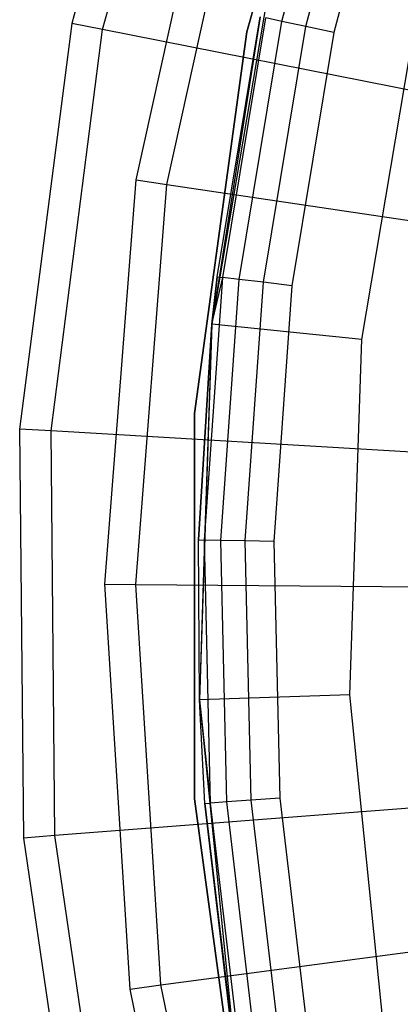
# Model space of a CAD drawing. Extents: x -102 to 101, y -101 to 102.
# Tile 70 of 256: x -40.45 to -35.4, y -5.37 to 7.7. Entities that reach past the tile are written whole.
import ezdxf

# ---------------------------------------------------------------- set-up
doc = ezdxf.new("R2010")
doc.units = 0
doc.header["$LTSCALE"] = 25.4
doc.layers.get('0').update_dxf_attribs({"linetype": 'CONTINUOUS'})

# ---------------------------------------------------------------- blocks, each defined once
blk = doc.blocks.new('NL2500012268_STL')
at = {"color": 0}
for p, q in [((65.024, 12.979, 299), (63.606, 7.735, 299)), ((65.024, 12.979, 299), (63.606, 7.735, 299)), ((64.017, 7.654, 323.005), (65.42, 12.842, 323.005)), ((64.017, 7.654, 323.005), (65.42, 12.842, 323.005)), ((67.311, 12.552, 333), (65.93, 7.623, 333)), ((65.93, 7.623, 335), (67.311, 12.552, 335)), ((65.93, 7.623, 335), (67.311, 12.552, 335)), ((67.311, 12.552, 333), (65.93, 7.623, 333)), ((66.395, 7.761, 313.874), (67.281, 11.12, 313.874)), ((66.395, 7.761, 313.874), (67.281, 11.12, 313.874)), ((66.713, 7.693, 314.091), (67.591, 11.023, 314.091)), ((66.713, 7.693, 314.091), (67.591, 11.023, 314.091)), ((64.463, 5.655, 299), (65.623, 10.914, 299)), ((64.463, 5.655, 299), (65.623, 10.914, 299)), ((67.956, 10.908, 314.167), (67.087, 7.613, 314.167)), ((67.956, 10.908, 314.167), (67.087, 7.613, 314.167)), ((64.869, 5.595, 322.5), (66.016, 10.798, 322.5)), ((64.869, 5.595, 322.5), (66.016, 10.798, 322.5)), ((66.298, 8.658, 299.167), (65.468, 3.739, 299.167)), ((66.298, 8.658, 299.167), (65.468, 3.739, 299.167)), ((67.458, 3.538, 297.167), (68.244, 8.195, 297.167)), ((67.458, 3.538, 297.167), (68.244, 8.195, 297.167)), ((63.606, 7.735, 299), (62.915, 2.347, 299)), ((63.606, 7.735, 299), (62.915, 2.347, 299)), ((64.017, 7.654, 323.005), (63.606, 7.735, 299)), ((64.017, 7.654, 323.005), (63.606, 7.735, 299)), ((66.109, 7.823, 313.167), (65.468, 3.739, 299.167)), ((66.109, 7.823, 313.167), (65.468, 3.739, 299.167)), ((65.537, 4.368, 313.167), (66.109, 7.823, 313.167)), ((65.537, 4.368, 313.167), (66.109, 7.823, 313.167)), ((65.613, 4.359, 313.55), (66.184, 7.807, 313.55)), ((65.613, 4.359, 313.55), (66.184, 7.807, 313.55)), ((65.828, 4.334, 313.874), (66.395, 7.761, 313.874)), ((65.828, 4.334, 313.874), (66.395, 7.761, 313.874)), ((66.395, 7.761, 313.874), (66.184, 7.807, 313.55)), ((66.395, 7.761, 313.874), (66.184, 7.807, 313.55)), ((66.713, 7.693, 314.091), (66.395, 7.761, 313.874)), ((66.713, 7.693, 314.091), (66.395, 7.761, 313.874)), ((63.334, 2.322, 323.005), (64.017, 7.654, 323.005)), ((63.334, 2.322, 323.005), (64.017, 7.654, 323.005)), ((69.897, 6.488, 329), (64.017, 7.654, 323.005)), ((69.897, 6.488, 329), (64.017, 7.654, 323.005)), ((65.93, 7.623, 333), (65.234, 2.553, 333)), ((65.234, 2.553, 335), (65.93, 7.623, 335)), ((65.234, 2.553, 335), (65.93, 7.623, 335)), ((65.93, 7.623, 333), (65.234, 2.553, 333)), ((65.93, 7.623, 335), (65.93, 7.623, 333)), ((65.93, 7.623, 335), (65.93, 7.623, 333)), ((66.15, 4.296, 314.091), (66.713, 7.693, 314.091)), ((66.15, 4.296, 314.091), (66.713, 7.693, 314.091)), ((67.087, 7.613, 314.167), (66.53, 4.251, 314.167)), ((67.087, 7.613, 314.167), (66.53, 4.251, 314.167)), ((67.087, 7.613, 314.167), (66.713, 7.693, 314.091)), ((67.087, 7.613, 314.167), (66.713, 7.693, 314.091)), ((64.047, 0.286, 299), (64.463, 5.655, 299)), ((64.047, 0.286, 299), (64.463, 5.655, 299)), ((64.463, 5.655, 299), (64.869, 5.595, 322.5)), ((64.463, 5.655, 299), (64.869, 5.595, 322.5)), ((64.457, 0.283, 322.5), (64.869, 5.595, 322.5)), ((64.457, 0.283, 322.5), (64.869, 5.595, 322.5)), ((64.869, 5.595, 322.5), (69.815, 4.861, 327.5)), ((64.869, 5.595, 322.5), (69.815, 4.861, 327.5)), ((65.367, 0.874, 313.55), (65.613, 4.359, 313.55)), ((65.367, 0.874, 313.55), (65.613, 4.359, 313.55)), ((65.468, 3.739, 313.167), (65.537, 4.368, 313.167)), ((65.537, 4.368, 313.167), (65.468, 3.739, 299.167)), ((65.537, 4.368, 313.167), (65.468, 3.739, 299.167)), ((65.468, 3.739, 313.167), (65.537, 4.368, 313.167)), ((65.468, 3.739, 313.167), (65.613, 4.359, 313.55)), ((65.468, 3.739, 313.167), (65.613, 4.359, 313.55)), ((65.537, 4.368, 313.167), (65.613, 4.359, 313.55)), ((65.537, 4.368, 313.167), (65.613, 4.359, 313.55)), ((65.584, 0.869, 313.874), (65.828, 4.334, 313.874)), ((65.584, 0.869, 313.874), (65.828, 4.334, 313.874)), ((65.828, 4.334, 313.874), (65.613, 4.359, 313.55)), ((65.828, 4.334, 313.874), (65.613, 4.359, 313.55)), ((66.15, 4.296, 314.091), (65.828, 4.334, 313.874)), ((66.15, 4.296, 314.091), (65.828, 4.334, 313.874)), ((65.908, 0.861, 314.091), (66.15, 4.296, 314.091)), ((65.908, 0.861, 314.091), (66.15, 4.296, 314.091)), ((66.53, 4.251, 314.167), (66.15, 4.296, 314.091)), ((66.53, 4.251, 314.167), (66.15, 4.296, 314.091)), ((66.53, 4.251, 314.167), (66.291, 0.852, 314.167)), ((66.53, 4.251, 314.167), (66.291, 0.852, 314.167)), ((65.468, 3.739, 299.167), (65.291, 0.876, 313.167)), ((65.291, 0.876, 313.167), (65.468, 3.739, 313.167)), ((65.468, 3.739, 299.167), (65.291, 0.876, 313.167)), ((65.291, 0.876, 313.167), (65.468, 3.739, 313.167)), ((65.468, 3.739, 299.167), (65.302, -1.248, 299.167)), ((65.468, 3.739, 299.167), (65.302, -1.248, 299.167)), ((65.468, 3.739, 313.167), (65.367, 0.874, 313.55)), ((65.468, 3.739, 313.167), (65.367, 0.874, 313.55)), ((65.468, 3.739, 313.167), (65.468, 3.739, 299.167)), ((65.468, 3.739, 313.167), (65.468, 3.739, 299.167)), ((67.458, 3.538, 297.167), (65.468, 3.739, 299.167)), ((67.458, 3.538, 297.167), (65.468, 3.739, 299.167)), ((67.3, -1.181, 297.167), (67.458, 3.538, 297.167)), ((67.3, -1.181, 297.167), (67.458, 3.538, 297.167)), ((65.234, 2.553, 333), (65.234, -2.565, 333)), ((65.234, -2.565, 335), (65.234, 2.553, 335)), ((65.234, 2.553, 335), (65.234, 2.553, 333)), ((65.234, 2.553, 335), (65.234, 2.553, 333)), ((65.234, -2.565, 335), (65.234, 2.553, 335)), ((65.234, 2.553, 333), (65.234, -2.565, 333)), ((63.334, 2.322, 323.005), (62.915, 2.347, 299)), ((62.915, 2.347, 299), (62.965, -3.085, 299)), ((63.334, 2.322, 323.005), (62.915, 2.347, 299)), ((62.915, 2.347, 299), (62.965, -3.085, 299)), ((63.383, -3.052, 323.005), (63.334, 2.322, 323.005)), ((69.318, 1.968, 329), (63.334, 2.322, 323.005)), ((63.383, -3.052, 323.005), (63.334, 2.322, 323.005)), ((69.318, 1.968, 329), (63.334, 2.322, 323.005)), ((65.302, -1.248, 299.167), (65.291, 0.876, 313.167)), ((65.302, -1.248, 299.167), (65.291, 0.876, 313.167)), ((65.302, -1.248, 313.167), (65.291, 0.876, 313.167)), ((65.291, 0.876, 313.167), (65.367, 0.874, 313.55)), ((65.291, 0.876, 313.167), (65.367, 0.874, 313.55)), ((65.302, -1.248, 313.167), (65.291, 0.876, 313.167)), ((65.367, 0.874, 313.55), (65.302, -1.248, 313.167)), ((65.367, 0.874, 313.55), (65.302, -1.248, 313.167)), ((65.449, -2.619, 313.55), (65.367, 0.874, 313.55)), ((65.584, 0.869, 313.874), (65.367, 0.874, 313.55)), ((65.449, -2.619, 313.55), (65.367, 0.874, 313.55)), ((65.584, 0.869, 313.874), (65.367, 0.874, 313.55)), ((65.665, -2.604, 313.874), (65.584, 0.869, 313.874)), ((65.908, 0.861, 314.091), (65.584, 0.869, 313.874)), ((65.665, -2.604, 313.874), (65.584, 0.869, 313.874)), ((65.908, 0.861, 314.091), (65.584, 0.869, 313.874)), ((65.989, -2.581, 314.091), (65.908, 0.861, 314.091)), ((66.291, 0.852, 314.167), (65.908, 0.861, 314.091)), ((65.989, -2.581, 314.091), (65.908, 0.861, 314.091)), ((66.291, 0.852, 314.167), (65.908, 0.861, 314.091)), ((66.291, 0.852, 314.167), (66.371, -2.555, 314.167)), ((66.291, 0.852, 314.167), (66.371, -2.555, 314.167)), ((64.382, -5.089, 299), (64.047, 0.286, 299)), ((64.047, 0.286, 299), (64.457, 0.283, 322.5)), ((64.047, 0.286, 299), (64.457, 0.283, 322.5)), ((64.382, -5.089, 299), (64.047, 0.286, 299)), ((64.789, -5.035, 322.5), (64.457, 0.283, 322.5)), ((64.457, 0.283, 322.5), (69.458, 0.245, 327.5)), ((64.457, 0.283, 322.5), (69.458, 0.245, 327.5)), ((64.789, -5.035, 322.5), (64.457, 0.283, 322.5)), ((67.3, -1.181, 297.167), (65.302, -1.248, 299.167)), ((67.3, -1.181, 297.167), (65.302, -1.248, 299.167)), ((65.373, -2.625, 313.167), (65.302, -1.248, 299.167)), ((65.302, -1.248, 299.167), (65.801, -6.212, 299.167)), ((65.302, -1.248, 299.167), (65.302, -1.248, 313.167)), ((65.302, -1.248, 299.167), (65.302, -1.248, 313.167)), ((65.373, -2.625, 313.167), (65.302, -1.248, 299.167)), ((65.373, -2.625, 313.167), (65.302, -1.248, 313.167)), ((65.302, -1.248, 313.167), (65.449, -2.619, 313.55)), ((65.373, -2.625, 313.167), (65.302, -1.248, 313.167)), ((65.302, -1.248, 313.167), (65.449, -2.619, 313.55)), ((65.302, -1.248, 299.167), (65.801, -6.212, 299.167)), ((67.773, -5.88, 297.167), (67.3, -1.181, 297.167)), ((67.773, -5.88, 297.167), (67.3, -1.181, 297.167)), ((69.36, -2.589, 329), (63.383, -3.052, 323.005)), ((69.36, -2.589, 329), (63.383, -3.052, 323.005)), ((65.234, -2.565, 333), (65.93, -7.636, 333)), ((65.93, -7.636, 335), (65.234, -2.565, 335)), ((65.234, -2.565, 335), (65.234, -2.565, 333)), ((65.234, -2.565, 335), (65.234, -2.565, 333)), ((65.93, -7.636, 335), (65.234, -2.565, 335)), ((65.234, -2.565, 333), (65.93, -7.636, 333)), ((65.665, -2.604, 313.874), (65.449, -2.619, 313.55)), ((65.665, -2.604, 313.874), (65.449, -2.619, 313.55)), ((65.989, -2.581, 314.091), (65.665, -2.604, 313.874)), ((65.989, -2.581, 314.091), (65.665, -2.604, 313.874)), ((66.072, -6.054, 313.874), (65.665, -2.604, 313.874)), ((66.072, -6.054, 313.874), (65.665, -2.604, 313.874)), ((66.371, -2.555, 314.167), (65.989, -2.581, 314.091)), ((66.371, -2.555, 314.167), (65.989, -2.581, 314.091)), ((66.392, -6.001, 314.091), (65.989, -2.581, 314.091)), ((66.392, -6.001, 314.091), (65.989, -2.581, 314.091)), ((66.371, -2.555, 314.167), (66.769, -5.939, 314.167)), ((66.371, -2.555, 314.167), (66.769, -5.939, 314.167)), ((65.373, -2.625, 313.167), (65.449, -2.619, 313.55)), ((65.373, -2.625, 313.167), (65.449, -2.619, 313.55)), ((65.783, -6.102, 313.167), (65.373, -2.625, 313.167)), ((65.373, -2.625, 313.167), (65.801, -6.212, 299.167)), ((65.373, -2.625, 313.167), (65.801, -6.212, 299.167)), ((65.783, -6.102, 313.167), (65.373, -2.625, 313.167)), ((65.858, -6.09, 313.55), (65.449, -2.619, 313.55)), ((65.858, -6.09, 313.55), (65.449, -2.619, 313.55)), ((63.383, -3.052, 323.005), (62.965, -3.085, 299)), ((63.383, -3.052, 323.005), (62.965, -3.085, 299)), ((62.965, -3.085, 299), (63.754, -8.459, 299)), ((62.965, -3.085, 299), (63.754, -8.459, 299)), ((64.163, -8.37, 323.005), (63.383, -3.052, 323.005)), ((64.163, -8.37, 323.005), (63.383, -3.052, 323.005)), ((64.789, -5.035, 322.5), (69.746, -4.377, 327.5)), ((64.789, -5.035, 322.5), (69.746, -4.377, 327.5)), ((64.382, -5.089, 299), (64.789, -5.035, 322.5)), ((64.382, -5.089, 299), (64.789, -5.035, 322.5)), ((65.462, -10.365, 299), (64.382, -5.089, 299)), ((65.462, -10.365, 299), (64.382, -5.089, 299)), ((65.857, -10.255, 322.5), (64.789, -5.035, 322.5)), ((65.857, -10.255, 322.5), (64.789, -5.035, 322.5))]:
    blk.add_line(p, q, dxfattribs=at)

msp = doc.modelspace()

# ---------------------------------------------------------------- block references
at = {"color": 0}
msp.add_blockref('NL2500012268_STL', (-103.369, -0.081, -1716.928), dxfattribs=at)

doc.saveas('drawing.dxf')
